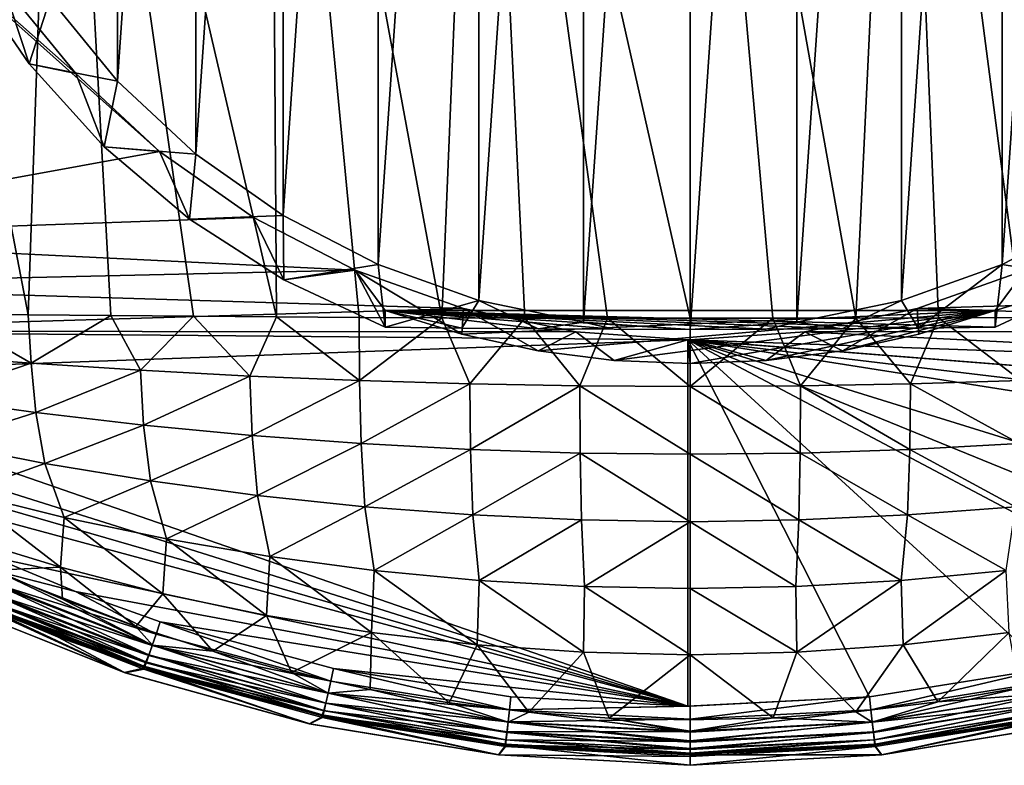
# Model space of a CAD drawing. Header units: metres. Extents: x -109 to 109, y -144 to 54.
# Tile 2 of 150: x -11 to 5, y -144 to -132. Entities that reach past the tile are written whole.
import ezdxf

# ---------------------------------------------------------------- set-up
doc = ezdxf.new("R2010")
doc.units = ezdxf.units.M
doc.layers.add('solid_20062313_XXX', color=7, linetype='CONTINUOUS')

msp = doc.modelspace()

# ---------------------------------------------------------------- linework, layer by layer
at = {"layer": 'solid_20062313_XXX'}
for points in [[(-1.770222, -136.527344, -26.324696), (-1.770222, -110.832275, -28.121469), (0, -110.711479, -28.129917)], [(0, -136.648148, -26.316248), (-1.770222, -136.527344, -26.324696), (0, -110.711479, -28.129917)], [(1.770222, -110.832275, -28.121469), (0, -136.648148, -26.316248), (0, -110.711479, -28.129917)], [(-3.507334, -136.167236, -26.349876), (-3.507334, -111.192383, -28.096289), (-1.770222, -110.832275, -28.121469)], [(-1.770222, -136.527344, -26.324696), (-3.507334, -136.167236, -26.349876), (-1.770222, -110.832275, -28.121469)], [(1.770222, -110.832275, -28.121469), (1.770222, -136.527344, -26.324696), (0, -136.648148, -26.316248)], [(1.770222, -110.832275, -28.121469), (3.507334, -111.192383, -28.096289), (1.770222, -136.527344, -26.324696)], [(-5.179079, -135.57457, -26.391321), (-5.179079, -111.785049, -28.054846), (-3.507334, -111.192383, -28.096289)], [(-3.507334, -136.167236, -26.349876), (-5.179079, -135.57457, -26.391321), (-3.507334, -111.192383, -28.096289)], [(3.507334, -111.192383, -28.096289), (3.507334, -136.167236, -26.349876), (1.770222, -136.527344, -26.324696)], [(3.507334, -111.192383, -28.096289), (5.179079, -111.785049, -28.054846), (3.507334, -136.167236, -26.349876)], [(-6.75474, -134.760101, -26.448273), (-6.75474, -112.59951, -27.997892), (-5.179079, -111.785049, -28.054846)], [(-5.179079, -135.57457, -26.391321), (-6.75474, -134.760101, -26.448273), (-5.179079, -111.785049, -28.054846)], [(5.179079, -111.785049, -28.054846), (5.179079, -135.57457, -26.391321), (3.507334, -136.167236, -26.349876)], [(5.179079, -111.785049, -28.054846), (6.75474, -112.59951, -27.997892), (5.179079, -135.57457, -26.391321)], [(-8.204085, -133.739517, -26.51964), (-8.204085, -113.620102, -27.926527), (-6.75474, -112.59951, -27.997892)], [(-6.75474, -134.760101, -26.448273), (-8.204085, -133.739517, -26.51964), (-6.75474, -112.59951, -27.997892)], [(6.75474, -112.59951, -27.997892), (6.75474, -134.760101, -26.448273), (5.179079, -135.57457, -26.391321)], [(-9.500832, -132.531418, -26.604118), (-9.500832, -114.828201, -27.842047), (-8.204085, -113.620102, -27.926527)], [(-8.204085, -133.739517, -26.51964), (-9.500832, -132.531418, -26.604118), (-8.204085, -113.620102, -27.926527)], [(-9.500832, -132.531418, -26.604118), (-10.620655, -131.158325, -26.700134), (-9.500832, -114.828201, -27.842047)], [(-13.936473, -121.020012, 5.188807), (-12.357336, -136.390594, 2.264312), (-10.984456, -136.406006, 2.342002)], [(-10.454563, -121.020531, 5.384516), (-13.936473, -121.020012, 5.188807), (-10.984456, -136.406006, 2.342002)], [(-10.454563, -121.020531, 5.384516), (-10.984456, -136.406006, 2.342002), (-9.611457, -136.419601, 2.410548)], [(-10.454563, -121.020531, 5.384516), (-8.238392, -136.431366, 2.469951), (-6.865261, -136.441299, 2.520214)], [(-6.970997, -121.020905, 5.524325), (-10.454563, -121.020531, 5.384516), (-6.865261, -136.441299, 2.520214)], [(-10.454563, -121.020531, 5.384516), (-9.611457, -136.419601, 2.410548), (-8.238392, -136.431366, 2.469951)], [(-6.970997, -121.020905, 5.524325), (-5.492061, -136.449417, 2.561338), (-4.118847, -136.455734, 2.593321)], [(-3.486051, -121.021133, 5.60822), (-6.970997, -121.020905, 5.524325), (-4.118847, -136.455734, 2.593321)], [(-6.970997, -121.020905, 5.524325), (-6.865261, -136.441299, 2.520214), (-5.492061, -136.449417, 2.561338)], [(-3.486051, -121.021133, 5.60822), (-4.118847, -136.455734, 2.593321), (-2.745721, -136.460266, 2.616161)], [(-3.486051, -121.021133, 5.60822), (0, -136.463913, 2.634431), (0, -121.02121, 5.636188)], [(-3.486051, -121.021133, 5.60822), (-1.37275, -136.462997, 2.629863), (0, -136.463913, 2.634431)], [(-3.486051, -121.021133, 5.60822), (-2.745721, -136.460266, 2.616161), (-1.37275, -136.462997, 2.629863)], [(3.486051, -121.021133, 5.60822), (0, -121.02121, 5.636188), (2.745721, -136.460266, 2.616161)], [(0, -121.02121, 5.636188), (1.37275, -136.462997, 2.629863), (2.745721, -136.460266, 2.616161)], [(0, -121.02121, 5.636188), (0, -136.463913, 2.634431), (1.37275, -136.462997, 2.629863)], [(3.486051, -121.021133, 5.60822), (2.745721, -136.460266, 2.616161), (4.118847, -136.455734, 2.593321)], [(6.970997, -121.020905, 5.524325), (3.486051, -121.021133, 5.60822), (5.492061, -136.449417, 2.561338)], [(3.486051, -121.021133, 5.60822), (4.118847, -136.455734, 2.593321), (5.492061, -136.449417, 2.561338)], [(-17.110243, -126.278709, -15.840626), (-10.195205, -132.402039, -15.459406), (-8.803606, -133.698837, -15.373075)], [(-16.639614, -135.121994, -15.233786), (-17.110243, -126.278709, -15.840626), (-8.803606, -133.698837, -15.373075)], [(-17.110243, -126.278709, -15.840626), (-11.396666, -130.928467, -15.556999), (-10.195205, -132.402039, -15.459406)], [(-10.965017, -132.2444, -26.074366), (-11.396666, -130.928467, -15.556999), (-12.013762, -130.714554, -26.181343)], [(-10.965017, -132.2444, -26.074366), (-12.013762, -130.714554, -26.181343), (-10.620655, -131.158325, -26.700134)], [(-10.965017, -132.2444, -26.074366), (-10.195205, -132.402039, -15.459406), (-11.396666, -130.928467, -15.556999)], [(-10.965017, -132.2444, -26.074366), (-10.620655, -131.158325, -26.700134), (-9.500832, -132.531418, -26.604118)], [(-9.721585, -133.621841, -25.978046), (-10.195205, -132.402039, -15.459406), (-10.965017, -132.2444, -26.074366)], [(-9.721585, -133.621841, -25.978046), (-10.965017, -132.2444, -26.074366), (-9.500832, -132.531418, -26.604118)], [(-9.721585, -133.621841, -25.978046), (-8.803606, -133.698837, -15.373075), (-10.195205, -132.402039, -15.459406)], [(-9.721585, -133.621841, -25.978046), (-9.500832, -132.531418, -26.604118), (-8.204085, -133.739517, -26.51964)], [(-8.305838, -134.822083, -25.894117), (-8.803606, -133.698837, -15.373075), (-9.721585, -133.621841, -25.978046)], [(-8.305838, -134.822083, -25.894117), (-9.721585, -133.621841, -25.978046), (-8.204085, -133.739517, -26.51964)], [(-16.639614, -135.121994, -15.233786), (-8.803606, -133.698837, -15.373075), (-7.247911, -134.794479, -15.299809)], [(-8.305838, -134.822083, -25.894117), (-7.247911, -134.794479, -15.299809), (-8.803606, -133.698837, -15.373075)], [(-8.305838, -134.822083, -25.894117), (-8.204085, -133.739517, -26.51964), (-6.75474, -134.760101, -26.448273)], [(-6.742636, -135.824066, -25.824051), (-8.305838, -134.822083, -25.894117), (-6.75474, -134.760101, -26.448273)], [(-6.742636, -135.824066, -25.824051), (-6.75474, -134.760101, -26.448273), (-5.179079, -135.57457, -26.391321)], [(6.742636, -135.824066, -25.824051), (5.179079, -135.57457, -26.391321), (6.75474, -134.760101, -26.448273)], [(-16.639614, -135.121994, -15.233786), (-7.247911, -134.794479, -15.299809), (-5.557405, -135.668427, -15.241156)], [(-6.742636, -135.824066, -25.824051), (-7.247911, -134.794479, -15.299809), (-8.305838, -134.822083, -25.894117)], [(-6.742636, -135.824066, -25.824051), (-5.557405, -135.668427, -15.241156), (-7.247911, -134.794479, -15.299809)], [(-16.531071, -135.914078, -15.177443), (-16.639614, -135.121994, -15.233786), (-5.557405, -135.668427, -15.241156)], [(-5.059891, -136.609879, -25.769102), (-6.742636, -135.824066, -25.824051), (-5.179079, -135.57457, -26.391321)], [(-5.059891, -136.609879, -25.769102), (-5.179079, -135.57457, -26.391321), (-3.507334, -136.167236, -26.349876)], [(3.784656, -136.626404, -26.005409), (3.507334, -136.167236, -26.349876), (5.179079, -135.57457, -26.391321)], [(3.784656, -136.626404, -26.005409), (5.179079, -135.57457, -26.391321), (5.059891, -136.609879, -25.769102)], [(6.742636, -135.824066, -25.824051), (5.059891, -136.609879, -25.769102), (5.179079, -135.57457, -26.391321)], [(-16.531071, -135.914078, -15.177443), (-5.557405, -135.668427, -15.241156), (-3.763607, -136.304474, -15.198349)], [(-5.059891, -136.609879, -25.769102), (-5.557405, -135.668427, -15.241156), (-6.742636, -135.824066, -25.824051)], [(-3.791566, -136.728439, -21.373741), (-3.763607, -136.304474, -15.198349), (-5.557405, -135.668427, -15.241156)], [(-5.059891, -136.334244, -21.827209), (-5.557405, -135.668427, -15.241156), (-5.059891, -136.609879, -25.769102)], [(-5.059891, -136.334244, -21.827209), (-3.791566, -136.728439, -21.373741), (-5.557405, -135.668427, -15.241156)], [(3.763546, -136.304489, -15.198348), (5.557341, -135.668442, -15.241154), (16.531071, -135.914078, -15.177443)], [(5.059891, -136.334244, -21.827209), (5.557341, -135.668442, -15.241154), (3.763546, -136.304489, -15.198348)], [(5.059891, -136.334244, -21.827209), (6.742636, -135.824066, -25.824051), (5.557341, -135.668442, -15.241154)], [(-16.293068, -136.679443, -15.123446), (-16.531071, -135.914078, -15.177443), (-3.763607, -136.304474, -15.198349)], [(3.763546, -136.304489, -15.198348), (16.531071, -135.914078, -15.177443), (16.29307, -136.679443, -15.123446)], [(5.059891, -136.334244, -21.827209), (5.059891, -136.609879, -25.769102), (6.742636, -135.824066, -25.824051)], [(-3.787692, -136.626373, -26.004919), (-5.059891, -136.609879, -25.769102), (-3.507334, -136.167236, -26.349876)], [(-2.523773, -136.638367, -26.17646), (-3.787692, -136.626373, -26.004919), (-3.507334, -136.167236, -26.349876)], [(-2.523773, -136.638367, -26.17646), (-3.507334, -136.167236, -26.349876), (-1.770222, -136.527344, -26.324696)], [(2.520276, -136.638397, -26.176844), (1.770222, -136.527344, -26.324696), (3.507334, -136.167236, -26.349876)], [(3.784656, -136.626404, -26.005409), (2.520276, -136.638397, -26.176844), (3.507334, -136.167236, -26.349876)], [(-16.293068, -136.679443, -15.123446), (-3.763607, -136.304474, -15.198349), (-1.899642, -136.690933, -15.172291)], [(-10.933064, -137.210571, 2.177194), (-12.357336, -136.390594, 2.264312), (-12.735356, -137.074875, 2.098206)], [(-10.933064, -137.210571, 2.177194), (-10.984456, -136.406006, 2.342002), (-12.357336, -136.390594, 2.264312)], [(-10.933064, -137.210571, 2.177194), (-9.611457, -136.419601, 2.410548), (-10.984456, -136.406006, 2.342002)], [(-5.059891, -136.334244, -21.827209), (0, -136.648148, -26.316248), (1.260608, -136.645691, -26.281126)], [(-5.059891, -136.334244, -21.827209), (-1.262807, -136.645676, -26.281002), (0, -136.648148, -26.316248)], [(-5.059891, -136.334244, -21.827209), (3.784656, -136.626404, -26.005409), (5.059891, -136.609879, -25.769102)], [(-5.059891, -136.334244, -21.827209), (5.059891, -136.609879, -25.769102), (5.059891, -136.334244, -21.827209)], [(-5.059891, -136.334244, -21.827209), (1.260608, -136.645691, -26.281126), (2.520276, -136.638397, -26.176844)], [(-5.059891, -136.334244, -21.827209), (2.520276, -136.638397, -26.176844), (3.784656, -136.626404, -26.005409)], [(-5.059891, -136.334244, -21.827209), (5.059891, -136.334244, -21.827209), (-3.791566, -136.728439, -21.373741)], [(-5.059891, -136.334244, -21.827209), (-5.059891, -136.609879, -25.769102), (-3.787692, -136.626373, -26.004919)], [(-5.059891, -136.334244, -21.827209), (-3.787692, -136.626373, -26.004919), (-2.523773, -136.638367, -26.17646)], [(-5.059891, -136.334244, -21.827209), (-2.523773, -136.638367, -26.17646), (-1.262807, -136.645676, -26.281002)], [(-3.791566, -136.728439, -21.373741), (-2.524986, -137.001877, -21.059185), (-3.763607, -136.304474, -15.198349)], [(-3.791566, -136.728439, -21.373741), (5.059891, -136.334244, -21.827209), (-2.524986, -137.001877, -21.059185)], [(-2.524986, -137.001877, -21.059185), (-1.899642, -136.690933, -15.172291), (-3.763607, -136.304474, -15.198349)], [(-2.524986, -137.001877, -21.059185), (5.059891, -136.334244, -21.827209), (-1.261456, -137.162643, -20.874235)], [(-1.261456, -137.162643, -20.874235), (5.059891, -136.334244, -21.827209), (0.000006, -137.215652, -20.813255)], [(0.000006, -137.215652, -20.813255), (5.059891, -136.334244, -21.827209), (1.261464, -137.162643, -20.874235)], [(1.261464, -137.162643, -20.874235), (5.059891, -136.334244, -21.827209), (2.524991, -137.001877, -21.059187)], [(1.899603, -136.690948, -15.17229), (3.763546, -136.304489, -15.198348), (16.29307, -136.679443, -15.123446)], [(2.524991, -137.001877, -21.059187), (3.763546, -136.304489, -15.198348), (1.899603, -136.690948, -15.17229)], [(2.524991, -137.001877, -21.059187), (3.791569, -136.728439, -21.373741), (3.763546, -136.304489, -15.198348)], [(2.524991, -137.001877, -21.059187), (5.059891, -136.334244, -21.827209), (3.791569, -136.728439, -21.373741)], [(3.791569, -136.728439, -21.373741), (5.059891, -136.334244, -21.827209), (3.763546, -136.304489, -15.198348)], [(-9.122946, -137.326645, 2.244314), (-9.611457, -136.419601, 2.410548), (-10.933064, -137.210571, 2.177194)], [(-9.122946, -137.326645, 2.244314), (-8.238392, -136.431366, 2.469951), (-9.611457, -136.419601, 2.410548)], [(-7.306203, -137.422302, 2.299409), (-8.238392, -136.431366, 2.469951), (-9.122946, -137.326645, 2.244314)], [(-7.306203, -137.422302, 2.299409), (-6.865261, -136.441299, 2.520214), (-8.238392, -136.431366, 2.469951)], [(-5.484162, -137.497223, 2.342372), (-6.865261, -136.441299, 2.520214), (-7.306203, -137.422302, 2.299409)], [(-5.484162, -137.497223, 2.342372), (-5.492061, -136.449417, 2.561338), (-6.865261, -136.441299, 2.520214)], [(-5.484162, -137.497223, 2.342372), (-4.118847, -136.455734, 2.593321), (-5.492061, -136.449417, 2.561338)], [(-3.658193, -137.551208, 2.373117), (-4.118847, -136.455734, 2.593321), (-5.484162, -137.497223, 2.342372)], [(-3.658193, -137.551208, 2.373117), (-2.745721, -136.460266, 2.616161), (-4.118847, -136.455734, 2.593321)], [(-1.829677, -137.584061, 2.391562), (-2.745721, -136.460266, 2.616161), (-3.658193, -137.551208, 2.373117)], [(-1.829677, -137.584061, 2.391562), (-1.37275, -136.462997, 2.629863), (-2.745721, -136.460266, 2.616161)], [(-1.262807, -136.645676, -26.281002), (-2.523773, -136.638367, -26.17646), (-1.770222, -136.527344, -26.324696)], [(-1.829677, -137.584061, 2.391562), (0.000004, -137.594406, 2.397882), (-1.37275, -136.462997, 2.629863)], [(-1.262807, -136.645676, -26.281002), (-1.770222, -136.527344, -26.324696), (0, -136.648148, -26.316248)], [(-1.37275, -136.462997, 2.629863), (0.000004, -137.594406, 2.397882), (0, -136.463913, 2.634431)], [(0.000004, -137.594406, 2.397882), (1.37275, -136.462997, 2.629863), (0, -136.463913, 2.634431)], [(1.260608, -136.645691, -26.281126), (0, -136.648148, -26.316248), (1.770222, -136.527344, -26.324696)], [(0.000004, -137.594406, 2.397882), (1.829674, -137.584061, 2.391562), (1.37275, -136.462997, 2.629863)], [(2.520276, -136.638397, -26.176844), (1.260608, -136.645691, -26.281126), (1.770222, -136.527344, -26.324696)], [(1.829674, -137.584061, 2.391562), (2.745721, -136.460266, 2.616161), (1.37275, -136.462997, 2.629863)], [(1.829674, -137.584061, 2.391562), (3.658188, -137.551208, 2.373117), (2.745721, -136.460266, 2.616161)], [(3.658188, -137.551208, 2.373117), (4.118847, -136.455734, 2.593321), (2.745721, -136.460266, 2.616161)], [(3.658188, -137.551208, 2.373117), (5.484155, -137.497223, 2.342372), (4.118847, -136.455734, 2.593321)], [(5.484155, -137.497223, 2.342372), (5.492061, -136.449417, 2.561338), (4.118847, -136.455734, 2.593321)], [(-16.293068, -136.679443, -15.123446), (-1.899642, -136.690933, -15.172291), (-0.037855, -136.820541, -15.163544)], [(-15.931991, -137.395615, -15.073406), (-16.293068, -136.679443, -15.123446), (-0.037855, -136.820541, -15.163544)], [(-2.524986, -137.001877, -21.059185), (-1.261456, -137.162643, -20.874235), (-1.899642, -136.690933, -15.172291)], [(-1.261456, -137.162643, -20.874235), (-0.037855, -136.820541, -15.163544), (-1.899642, -136.690933, -15.172291)], [(0, -136.820587, -15.16354), (1.899603, -136.690948, -15.17229), (15.931991, -137.395615, -15.073406)], [(1.261464, -137.162643, -20.874235), (1.899603, -136.690948, -15.17229), (0, -136.820587, -15.16354)], [(1.261464, -137.162643, -20.874235), (2.524991, -137.001877, -21.059187), (1.899603, -136.690948, -15.17229)], [(1.899603, -136.690948, -15.17229), (16.29307, -136.679443, -15.123446), (15.931991, -137.395615, -15.073406)], [(-15.931991, -137.395615, -15.073406), (-0.037855, -136.820541, -15.163544), (-0.037799, -142.900711, -14.709176)], [(-1.261456, -137.162643, -20.874235), (0.000006, -137.215652, -20.813255), (-0.037855, -136.820541, -15.163544)], [(-0.037855, -136.820541, -15.163544), (14.881118, -138.606003, -14.990516), (14.220518, -139.066513, -14.960046)], [(11.574218, -140.424454, -14.871616), (-0.037855, -136.820541, -15.163544), (14.220518, -139.066513, -14.960046)], [(-0.037855, -136.820541, -15.163544), (15.457241, -138.043579, -15.028685), (14.881118, -138.606003, -14.990516)], [(-0.037855, -136.820541, -15.163544), (0, -136.820587, -15.16354), (15.457241, -138.043579, -15.028685)], [(0.000006, -137.215652, -20.813255), (0, -136.820587, -15.16354), (-0.037855, -136.820541, -15.163544)], [(2.974207, -142.743942, -14.719504), (-0.037799, -142.900711, -14.709176), (-0.037855, -136.820541, -15.163544)], [(5.915237, -142.27536, -14.750343), (2.974207, -142.743942, -14.719504), (-0.037855, -136.820541, -15.163544)], [(8.792953, -141.499405, -14.801289), (5.915237, -142.27536, -14.750343), (-0.037855, -136.820541, -15.163544)], [(10.198056, -140.998474, -14.834098), (8.792953, -141.499405, -14.801289), (-0.037855, -136.820541, -15.163544)], [(11.574218, -140.424454, -14.871616), (10.198056, -140.998474, -14.834098), (-0.037855, -136.820541, -15.163544)], [(0, -136.820587, -15.16354), (15.931991, -137.395615, -15.073406), (15.457241, -138.043579, -15.028685)], [(0.000006, -137.215652, -20.813255), (1.261464, -137.162643, -20.874235), (0, -136.820587, -15.16354)], [(-10.933064, -137.210571, 2.177194), (-12.735356, -137.074875, 2.098206), (-12.629644, -137.784271, 1.942001)], [(-10.933064, -137.210571, 2.177194), (-12.629644, -137.784271, 1.942001), (-10.856272, -138.028275, 1.990944)], [(-9.122946, -137.326645, 2.244314), (-10.933064, -137.210571, 2.177194), (-10.856272, -138.028275, 1.990944)], [(-9.122946, -137.326645, 2.244314), (-10.856272, -138.028275, 1.990944), (-9.068772, -138.237045, 2.032692)], [(-7.306203, -137.422302, 2.299409), (-9.122946, -137.326645, 2.244314), (-9.068772, -138.237045, 2.032692)], [(-15.45724, -138.043579, -15.028685), (-15.931991, -137.395615, -15.073406), (-0.037799, -142.900711, -14.709176)], [(-7.306203, -137.422302, 2.299409), (-9.068772, -138.237045, 2.032692), (-7.269278, -138.409164, 2.067059)], [(-5.484162, -137.497223, 2.342372), (-7.306203, -137.422302, 2.299409), (-7.269278, -138.409164, 2.067059)], [(-5.484162, -137.497223, 2.342372), (-7.269278, -138.409164, 2.067059), (-5.460179, -138.544037, 2.093917)], [(-3.658193, -137.551208, 2.373117), (-5.484162, -137.497223, 2.342372), (-5.460179, -138.544037, 2.093917)], [(-3.658193, -137.551208, 2.373117), (-5.460179, -138.544037, 2.093917), (-3.643941, -138.641266, 2.113155)], [(-1.829677, -137.584061, 2.391562), (-3.658193, -137.551208, 2.373117), (-3.643941, -138.641266, 2.113155)], [(3.643946, -138.641266, 2.113155), (3.658188, -137.551208, 2.373117), (1.829674, -137.584061, 2.391562)], [(3.643946, -138.641266, 2.113155), (5.460187, -138.544037, 2.093917), (3.658188, -137.551208, 2.373117)], [(5.460187, -138.544037, 2.093917), (5.484155, -137.497223, 2.342372), (3.658188, -137.551208, 2.373117)], [(-1.829677, -137.584061, 2.391562), (-3.643941, -138.641266, 2.113155), (-1.823047, -138.700424, 2.124662)], [(-1.829677, -137.584061, 2.391562), (0, -138.719879, 2.128643), (0.000004, -137.594406, 2.397882)], [(-1.829677, -137.584061, 2.391562), (-1.823047, -138.700424, 2.124662), (0, -138.719879, 2.128643)], [(0, -138.719879, 2.128643), (1.82305, -138.700424, 2.124662), (0.000004, -137.594406, 2.397882)], [(1.82305, -138.700424, 2.124662), (1.829674, -137.584061, 2.391562), (0.000004, -137.594406, 2.397882)], [(1.82305, -138.700424, 2.124662), (3.643946, -138.641266, 2.113155), (1.829674, -137.584061, 2.391562)], [(-10.856272, -138.028275, 1.990944), (-12.629644, -137.784271, 1.942001), (-12.441633, -138.529068, 1.765971)], [(-14.881118, -138.606003, -14.990516), (-15.45724, -138.043579, -15.028685), (-0.037799, -142.900711, -14.709176)], [(-10.856272, -138.028275, 1.990944), (-12.441633, -138.529068, 1.765971), (-10.706836, -138.870377, 1.781909)], [(-9.068772, -138.237045, 2.032692), (-10.856272, -138.028275, 1.990944), (-10.706836, -138.870377, 1.781909)], [(-9.068772, -138.237045, 2.032692), (-10.706836, -138.870377, 1.781909), (-8.952582, -139.162247, 1.795618)], [(-7.269278, -138.409164, 2.067059), (-9.068772, -138.237045, 2.032692), (-8.952582, -139.162247, 1.795618)], [(-10.706836, -138.870377, 1.781909), (-12.441633, -138.529068, 1.765971), (-12.057289, -139.35437, 1.562297)], [(-7.269278, -138.409164, 2.067059), (-8.952582, -139.162247, 1.795618), (-7.181785, -139.402832, 1.806978)], [(-5.460179, -138.544037, 2.093917), (-7.269278, -138.409164, 2.067059), (-7.181785, -139.402832, 1.806978)], [(-14.220518, -139.066513, -14.960046), (-14.881118, -138.606003, -14.990516), (-0.037799, -142.900711, -14.709176)], [(-5.460179, -138.544037, 2.093917), (-7.181785, -139.402832, 1.806978), (-5.397738, -139.591339, 1.815894)], [(-3.643941, -138.641266, 2.113155), (-5.460179, -138.544037, 2.093917), (-5.397738, -139.591339, 1.815894)], [(-3.643941, -138.641266, 2.113155), (-5.397738, -139.591339, 1.815894), (-3.603816, -139.727173, 1.822273)], [(-1.823047, -138.700424, 2.124662), (-3.643941, -138.641266, 2.113155), (-3.603816, -139.727173, 1.822273)], [(3.603834, -139.727173, 1.822273), (3.643946, -138.641266, 2.113155), (1.82305, -138.700424, 2.124662)], [(3.603834, -139.727173, 1.822273), (5.397765, -139.591324, 1.815894), (3.643946, -138.641266, 2.113155)], [(5.397765, -139.591324, 1.815894), (5.460187, -138.544037, 2.093917), (3.643946, -138.641266, 2.113155)], [(-1.823047, -138.700424, 2.124662), (-3.603816, -139.727173, 1.822273), (-1.803426, -139.809769, 1.826017)], [(-1.823047, -138.700424, 2.124662), (0.000003, -139.838593, 1.827023), (0, -138.719879, 2.128643)], [(-1.823047, -138.700424, 2.124662), (-1.803426, -139.809769, 1.826017), (0.000003, -139.838593, 1.827023)], [(1.803435, -139.809769, 1.826017), (1.82305, -138.700424, 2.124662), (0, -138.719879, 2.128643)], [(0.000003, -139.838593, 1.827023), (1.803435, -139.809769, 1.826017), (0, -138.719879, 2.128643)], [(1.803435, -139.809769, 1.826017), (3.603834, -139.727173, 1.822273), (1.82305, -138.700424, 2.124662)], [(-10.706836, -138.870377, 1.781909), (-12.057289, -139.35437, 1.562297), (-10.38494, -139.770187, 1.544315)], [(-8.952582, -139.162247, 1.795618), (-10.706836, -138.870377, 1.781909), (-10.38494, -139.770187, 1.544315)], [(-11.574708, -140.42424, -14.871632), (-14.220518, -139.066513, -14.960046), (-0.037799, -142.900711, -14.709176)], [(-8.952582, -139.162247, 1.795618), (-10.38494, -139.770187, 1.544315), (-8.689685, -140.125351, 1.5291)], [(-7.181785, -139.402832, 1.806978), (-8.952582, -139.162247, 1.795618), (-8.689685, -140.125351, 1.5291)], [(-12.057289, -139.35437, 1.562297), (-12.118216, -140.081802, 1.338247), (-10.449061, -140.594971, 1.283509)], [(-10.38494, -139.770187, 1.544315), (-12.057289, -139.35437, 1.562297), (-10.449061, -140.594971, 1.283509)], [(-7.181785, -139.402832, 1.806978), (-8.689685, -140.125351, 1.5291), (-6.974968, -140.417908, 1.516668)], [(-5.397738, -139.591339, 1.815894), (-7.181785, -139.402832, 1.806978), (-6.974968, -140.417908, 1.516668)], [(-5.397738, -139.591339, 1.815894), (-6.974968, -140.417908, 1.516668), (-5.24468, -140.647034, 1.506985)], [(-3.603816, -139.727173, 1.822273), (-5.397738, -139.591339, 1.815894), (-5.24468, -140.647034, 1.506985)], [(5.244703, -140.647034, 1.506985), (5.397765, -139.591324, 1.815894), (3.603834, -139.727173, 1.822273)], [(-10.38494, -139.770187, 1.544315), (-10.449061, -140.594971, 1.283509), (-8.751644, -141.033203, 1.236889)], [(-8.689685, -140.125351, 1.5291), (-10.38494, -139.770187, 1.544315), (-8.751644, -141.033203, 1.236889)], [(-3.603816, -139.727173, 1.822273), (-5.24468, -140.647034, 1.506985), (-3.50276, -140.812042, 1.500012)], [(-1.803426, -139.809769, 1.826017), (-3.603816, -139.727173, 1.822273), (-3.50276, -140.812042, 1.500012)], [(-1.803426, -139.809769, 1.826017), (-3.50276, -140.812042, 1.500012), (-1.753186, -140.912247, 1.4957)], [(-1.803426, -139.809769, 1.826017), (-1.753186, -140.912247, 1.4957), (0.000003, -139.838593, 1.827023)], [(-1.753186, -140.912247, 1.4957), (0, -140.947632, 1.493794), (0.000003, -139.838593, 1.827023)], [(0, -140.947632, 1.493794), (1.753194, -140.912247, 1.4957), (0.000003, -139.838593, 1.827023)], [(1.753194, -140.912247, 1.4957), (1.803435, -139.809769, 1.826017), (0.000003, -139.838593, 1.827023)], [(1.753194, -140.912247, 1.4957), (3.502775, -140.812042, 1.500012), (1.803435, -139.809769, 1.826017)], [(3.502775, -140.812042, 1.500012), (3.603834, -139.727173, 1.822273), (1.803435, -139.809769, 1.826017)], [(3.502775, -140.812042, 1.500012), (5.244703, -140.647034, 1.506985), (3.603834, -139.727173, 1.822273)], [(-10.449061, -140.594971, 1.283509), (-12.118216, -140.081802, 1.338247), (-11.541686, -140.643417, 1.196643)], [(-8.689685, -140.125351, 1.5291), (-8.751644, -141.033203, 1.236889), (-7.030159, -141.394119, 1.198591)], [(-6.974968, -140.417908, 1.516668), (-8.689685, -140.125351, 1.5291), (-7.030159, -141.394119, 1.198591)], [(-11.660883, -140.622528, -14.829339), (-11.574708, -140.42424, -14.871632), (-10.198671, -140.99823, -14.834114)], [(-10.198671, -140.99823, -14.834114), (-11.574708, -140.42424, -14.871632), (-0.037799, -142.900711, -14.709176)], [(-6.974968, -140.417908, 1.516668), (-7.030159, -141.394119, 1.198591), (-5.289381, -141.676666, 1.168674)], [(-5.24468, -140.647034, 1.506985), (-6.974968, -140.417908, 1.516668), (-5.289381, -141.676666, 1.168674)], [(-11.745121, -140.804337, -14.735339), (-11.660883, -140.622528, -14.829339), (-8.861576, -141.704285, -14.758512)], [(-8.918691, -141.887344, 0.902512), (-11.541686, -140.643417, 1.196643), (-11.726777, -140.783661, 1.107759)], [(-8.861576, -141.704285, -14.758512), (-11.660883, -140.622528, -14.829339), (-10.198671, -140.99823, -14.834114)], [(-10.449061, -140.594971, 1.283509), (-11.541686, -140.643417, 1.196643), (-10.413578, -141.124542, 1.109301)], [(-8.918691, -141.887344, 0.902512), (-10.413578, -141.124542, 1.109301), (-11.541686, -140.643417, 1.196643)], [(-10.449061, -140.594971, 1.283509), (-10.413578, -141.124542, 1.109301), (-9.196516, -141.579102, 1.025735)], [(-8.751644, -141.033203, 1.236889), (-10.449061, -140.594971, 1.283509), (-9.196516, -141.579102, 1.025735)], [(-5.24468, -140.647034, 1.506985), (-5.289381, -141.676666, 1.168674), (-3.534152, -141.879959, 1.147174)], [(-3.50276, -140.812042, 1.500012), (-5.24468, -140.647034, 1.506985), (-3.534152, -141.879959, 1.147174)], [(3.536191, -141.879776, 1.147194), (5.244703, -140.647034, 1.506985), (3.502775, -140.812042, 1.500012)], [(3.536191, -141.879776, 1.147194), (5.292419, -141.676239, 1.168718), (5.244703, -140.647034, 1.506985)], [(-11.818617, -140.959183, -14.595297), (-11.745121, -140.804337, -14.735339), (-8.925603, -141.893875, -14.663952)], [(-11.726777, -140.783661, 1.107759), (-11.808117, -140.938339, 0.962582), (-8.980295, -142.047241, 0.753322)], [(-8.925603, -141.893875, -14.663952), (-11.745121, -140.804337, -14.735339), (-8.861576, -141.704285, -14.758512)], [(-8.918691, -141.887344, 0.902512), (-11.726777, -140.783661, 1.107759), (-8.980295, -142.047241, 0.753322)], [(-3.50276, -140.812042, 1.500012), (-3.534152, -141.879959, 1.147174), (-1.769366, -142.003174, 1.134115)], [(-1.753186, -140.912247, 1.4957), (-3.50276, -140.812042, 1.500012), (-1.769366, -142.003174, 1.134115)], [(1.77039, -142.003128, 1.13412), (3.502775, -140.812042, 1.500012), (1.753194, -140.912247, 1.4957)], [(1.77039, -142.003128, 1.13412), (3.536191, -141.879776, 1.147194), (3.502775, -140.812042, 1.500012)], [(-11.876925, -141.077698, -14.417683), (-11.818617, -140.959183, -14.595297), (-8.981465, -142.055496, -14.523422)], [(-11.808117, -140.938339, 0.962582), (-11.874785, -141.053558, 0.778462), (-9.030575, -142.165726, 0.566098)], [(-8.981465, -142.055496, -14.523422), (-11.818617, -140.959183, -14.595297), (-8.925603, -141.893875, -14.663952)], [(-8.980295, -142.047241, 0.753322), (-11.808117, -140.938339, 0.962582), (-9.030575, -142.165726, 0.566098)], [(-1.753186, -140.912247, 1.4957), (-1.769366, -142.003174, 1.134115), (-0.000021, -142.04599, 1.129331)], [(-1.753186, -140.912247, 1.4957), (-0.000021, -142.04599, 1.129331), (0, -140.947632, 1.493794)], [(-0.000021, -142.04599, 1.129331), (1.77039, -142.003128, 1.13412), (0, -140.947632, 1.493794)], [(1.77039, -142.003128, 1.13412), (1.753194, -140.912247, 1.4957), (0, -140.947632, 1.493794)], [(-11.874785, -141.053558, 0.778462), (-11.922533, -141.121964, 0.567131), (-9.066325, -142.23526, 0.352772)], [(-11.922533, -141.121964, 0.567131), (-11.919909, -141.151703, 0.373072), (-10.496592, -141.746597, 0.269574)], [(-9.066325, -142.23526, 0.352772), (-11.922533, -141.121964, 0.567131), (-10.496592, -141.746597, 0.269574)], [(-9.025784, -142.179367, -14.345422), (-11.916519, -141.152679, -14.213238), (-11.876925, -141.077698, -14.417683)], [(-9.025784, -142.179367, -14.345422), (-11.876925, -141.077698, -14.417683), (-8.981465, -142.055496, -14.523422)], [(-9.030575, -142.165726, 0.566098), (-11.874785, -141.053558, 0.778462), (-9.066325, -142.23526, 0.352772)], [(-8.918691, -141.887344, 0.902512), (-9.196516, -141.579102, 1.025735), (-10.413578, -141.124542, 1.109301)], [(-8.793608, -141.499191, -14.801303), (-10.198671, -140.99823, -14.834114), (-0.037799, -142.900711, -14.709176)], [(-8.861576, -141.704285, -14.758512), (-10.198671, -140.99823, -14.834114), (-8.793608, -141.499191, -14.801303)], [(-8.751644, -141.033203, 1.236889), (-9.196516, -141.579102, 1.025735), (-7.921603, -141.987869, 0.949756)], [(-7.030159, -141.394119, 1.198591), (-8.751644, -141.033203, 1.236889), (-7.921603, -141.987869, 0.949756)], [(-11.919909, -141.151703, 0.373072), (-12.344584, -141.160355, -6.645925), (-9.387618, -142.339462, -6.645925)], [(-12.329844, -141.167175, -8.185132), (-9.387618, -142.339462, -6.645925), (-12.344584, -141.160355, -6.645925)], [(-9.376077, -142.343353, -8.185125), (-9.387618, -142.339462, -6.645925), (-12.329844, -141.167175, -8.185132)], [(-9.376077, -142.343353, -8.185125), (-12.329844, -141.167175, -8.185132), (-11.932648, -141.180618, -13.997563)], [(-11.916519, -141.152679, -14.213238), (-9.055878, -142.257965, -14.140717), (-11.932648, -141.180618, -13.997563)], [(-9.376077, -142.343353, -8.185125), (-11.932648, -141.180618, -13.997563), (-9.066453, -142.287582, -13.927373)], [(-9.055878, -142.257965, -14.140717), (-9.066453, -142.287582, -13.927373), (-11.932648, -141.180618, -13.997563)], [(-10.496592, -141.746597, 0.269574), (-11.919909, -141.151703, 0.373072), (-9.387618, -142.339462, -6.645925)], [(-9.025784, -142.179367, -14.345422), (-9.055878, -142.257965, -14.140717), (-11.916519, -141.152679, -14.213238)], [(-7.030159, -141.394119, 1.198591), (-7.921603, -141.987869, 0.949756), (-6.617786, -142.337646, 0.884279)], [(-5.289381, -141.676666, 1.168674), (-7.030159, -141.394119, 1.198591), (-6.617786, -142.337646, 0.884279)], [(-8.918691, -141.887344, 0.902512), (-7.921603, -141.987869, 0.949756), (-9.196516, -141.579102, 1.025735)], [(-5.963326, -142.485931, -14.707151), (-8.861576, -141.704285, -14.758512), (-8.793608, -141.499191, -14.801303)], [(-5.915874, -142.275223, -14.750352), (-8.793608, -141.499191, -14.801303), (-0.037799, -142.900711, -14.709176)], [(-5.963326, -142.485931, -14.707151), (-8.793608, -141.499191, -14.801303), (-5.915874, -142.275223, -14.750352)], [(-9.047036, -142.26413, 0.178034), (-10.496592, -141.746597, 0.269574), (-9.387618, -142.339462, -6.645925)], [(-9.066325, -142.23526, 0.352772), (-10.496592, -141.746597, 0.269574), (-9.047036, -142.26413, 0.178034)], [(-8.925603, -141.893875, -14.663952), (-8.861576, -141.704285, -14.758512), (-5.963326, -142.485931, -14.707151)], [(-5.289381, -141.676666, 1.168674), (-6.617786, -142.337646, 0.884279), (-5.309495, -142.621704, 0.830942)], [(-5.289381, -141.676666, 1.168674), (-5.309495, -142.621704, 0.830942), (-3.997431, -142.84201, 0.78948)], [(-3.534152, -141.879959, 1.147174), (-5.289381, -141.676666, 1.168674), (-3.997431, -142.84201, 0.78948)], [(4.10875, -142.82579, 0.792535), (5.292419, -141.676239, 1.168718), (3.536191, -141.879776, 1.147194)], [(4.10875, -142.82579, 0.792535), (5.460468, -142.592239, 0.836487), (5.292419, -141.676239, 1.168718)], [(-8.981465, -142.055496, -14.523422), (-8.925603, -141.893875, -14.663952), (-6.006419, -142.681152, -14.612185)], [(-8.918691, -141.887344, 0.902512), (-8.980295, -142.047241, 0.753322), (-6.046536, -142.848282, 0.600083)], [(-6.006419, -142.681152, -14.612185), (-8.925603, -141.893875, -14.663952), (-5.963326, -142.485931, -14.707151)], [(-6.005157, -142.68425, 0.751742), (-7.921603, -141.987869, 0.949756), (-8.918691, -141.887344, 0.902512)], [(-6.005157, -142.68425, 0.751742), (-8.918691, -141.887344, 0.902512), (-6.046536, -142.848282, 0.600083)], [(-3.534152, -141.879959, 1.147174), (-3.997431, -142.84201, 0.78948), (-2.676932, -142.999969, 0.759755)], [(-1.769366, -142.003174, 1.134115), (-3.534152, -141.879959, 1.147174), (-2.676932, -142.999969, 0.759755)], [(2.747332, -142.993134, 0.761042), (3.536191, -141.879776, 1.147194), (1.77039, -142.003128, 1.13412)], [(2.747332, -142.993134, 0.761042), (4.10875, -142.82579, 0.792535), (3.536191, -141.879776, 1.147194)], [(-8.980295, -142.047241, 0.753322), (-9.030575, -142.165726, 0.566098), (-6.080222, -142.969589, 0.41095)], [(-9.025784, -142.179367, -14.345422), (-8.981465, -142.055496, -14.523422), (-6.044015, -142.847672, -14.471299)], [(-6.044015, -142.847672, -14.471299), (-8.981465, -142.055496, -14.523422), (-6.006419, -142.681152, -14.612185)], [(-6.046536, -142.848282, 0.600083), (-8.980295, -142.047241, 0.753322), (-6.080222, -142.969589, 0.41095)], [(-6.005157, -142.68425, 0.751742), (-6.617786, -142.337646, 0.884279), (-7.921603, -141.987869, 0.949756)], [(-1.769366, -142.003174, 1.134115), (-2.676932, -142.999969, 0.759755), (-1.345003, -143.095505, 0.741842)], [(-1.769366, -142.003174, 1.134115), (-1.345003, -143.095505, 0.741842), (-0.000021, -142.04599, 1.129331)], [(-1.345003, -143.095505, 0.741842), (-0.000045, -143.127686, 0.735894), (-0.000021, -142.04599, 1.129331)], [(-0.000045, -143.127686, 0.735894), (1.377229, -143.093933, 0.742135), (-0.000021, -142.04599, 1.129331)], [(1.377229, -143.093933, 0.742135), (1.77039, -142.003128, 1.13412), (-0.000021, -142.04599, 1.129331)], [(1.377229, -143.093933, 0.742135), (2.747332, -142.993134, 0.761042), (1.77039, -142.003128, 1.13412)], [(-9.047036, -142.26413, 0.178034), (-9.387618, -142.339462, -6.645925), (-6.320268, -143.191772, -6.645925)], [(-6.312335, -143.193512, -8.185129), (-9.376077, -142.343353, -8.185125), (-9.066453, -142.287582, -13.927373)], [(-9.055878, -142.257965, -14.140717), (-6.094098, -143.056641, -14.088123), (-9.066453, -142.287582, -13.927373)], [(-6.312335, -143.193512, -8.185129), (-9.066453, -142.287582, -13.927373), (-6.100355, -143.08696, -13.876498)], [(-6.094098, -143.056641, -14.088123), (-6.100355, -143.08696, -13.876498), (-9.066453, -142.287582, -13.927373)], [(-9.030575, -142.165726, 0.566098), (-9.066325, -142.23526, 0.352772), (-6.104069, -143.040421, 0.196395)], [(-6.104069, -143.040421, 0.196395), (-9.066325, -142.23526, 0.352772), (-9.047036, -142.26413, 0.178034)], [(-6.073843, -142.975418, -14.293018), (-9.055878, -142.257965, -14.140717), (-9.025784, -142.179367, -14.345422)], [(-6.073843, -142.975418, -14.293018), (-6.094098, -143.056641, -14.088123), (-9.055878, -142.257965, -14.140717)], [(-6.082987, -143.064178, 0.03439), (-9.047036, -142.26413, 0.178034), (-6.320268, -143.191772, -6.645925)], [(-6.104069, -143.040421, 0.196395), (-9.047036, -142.26413, 0.178034), (-6.082987, -143.064178, 0.03439)], [(-6.080222, -142.969589, 0.41095), (-9.030575, -142.165726, 0.566098), (-6.104069, -143.040421, 0.196395)], [(-6.073843, -142.975418, -14.293018), (-9.025784, -142.179367, -14.345422), (-6.044015, -142.847672, -14.471299)], [(-2.998413, -142.958511, -14.676025), (-5.963326, -142.485931, -14.707151), (-5.915874, -142.275223, -14.750352)], [(-5.915874, -142.275223, -14.750352), (-0.037799, -142.900711, -14.709176), (-2.974994, -142.743866, -14.71951)], [(-2.998413, -142.958511, -14.676025), (-5.915874, -142.275223, -14.750352), (-2.974994, -142.743866, -14.71951)], [(2.998643, -142.958496, -14.676026), (2.974207, -142.743942, -14.719504), (5.915237, -142.27536, -14.750343)], [(5.963503, -142.485886, -14.707154), (2.998643, -142.958496, -14.676026), (5.915237, -142.27536, -14.750343)], [(-9.376077, -142.343353, -8.185125), (-6.320268, -143.191772, -6.645925), (-9.387618, -142.339462, -6.645925)], [(-6.312335, -143.193512, -8.185129), (-6.320268, -143.191772, -6.645925), (-9.376077, -142.343353, -8.185125)], [(-6.005157, -142.68425, 0.751742), (-5.309495, -142.621704, 0.830942), (-6.617786, -142.337646, 0.884279)], [(-6.006419, -142.681152, -14.612185), (-5.963326, -142.485931, -14.707151), (-2.998413, -142.958511, -14.676025)], [(3.020314, -143.157135, -14.580812), (2.998643, -142.958496, -14.676026), (5.963503, -142.485886, -14.707154)], [(6.006597, -142.681122, -14.612186), (3.020314, -143.157135, -14.580812), (5.963503, -142.485886, -14.707154)], [(6.00539, -142.684204, 0.751748), (5.460468, -142.592239, 0.836487), (4.10875, -142.82579, 0.792535)], [(-6.005157, -142.68425, 0.751742), (-6.046536, -142.848282, 0.600083), (-3.041448, -143.332748, 0.507062)], [(-6.044015, -142.847672, -14.471299), (-6.006419, -142.681152, -14.612185), (-3.020082, -143.15715, -14.580811)], [(-3.020082, -143.15715, -14.580811), (-6.006419, -142.681152, -14.612185), (-2.998413, -142.958511, -14.676025)], [(-3.020679, -143.166107, 0.660092), (-5.309495, -142.621704, 0.830942), (-6.005157, -142.68425, 0.751742)], [(-3.020679, -143.166107, 0.660092), (-6.005157, -142.68425, 0.751742), (-3.041448, -143.332748, 0.507062)], [(-3.020679, -143.166107, 0.660092), (-3.997431, -142.84201, 0.78948), (-5.309495, -142.621704, 0.830942)], [(-2.998413, -142.958511, -14.676025), (-2.974994, -142.743866, -14.71951), (-0.037799, -142.900711, -14.709176)], [(2.974207, -142.743942, -14.719504), (-0.000426, -142.900726, -14.709174), (-0.037799, -142.900711, -14.709176)], [(0.000122, -143.116623, -14.665599), (-0.000426, -142.900726, -14.709174), (2.974207, -142.743942, -14.719504)], [(2.998643, -142.958496, -14.676026), (0.000122, -143.116623, -14.665599), (2.974207, -142.743942, -14.719504)], [(3.039221, -143.326614, -14.439712), (3.020314, -143.157135, -14.580812), (6.006597, -142.681122, -14.612186)], [(6.00539, -142.684204, 0.751748), (4.10875, -142.82579, 0.792535), (3.020757, -143.166092, 0.660096)], [(6.00539, -142.684204, 0.751748), (3.020757, -143.166092, 0.660096), (6.046781, -142.848236, 0.600089)], [(6.044195, -142.847641, -14.471302), (3.039221, -143.326614, -14.439712), (6.006597, -142.681122, -14.612186)], [(-6.046536, -142.848282, 0.600083), (-6.080222, -142.969589, 0.41095), (-3.058326, -143.455887, 0.316867)], [(-6.073843, -142.975418, -14.293018), (-6.044015, -142.847672, -14.471299), (-3.038987, -143.32663, -14.439711)], [(-3.041448, -143.332748, 0.507062), (-6.046536, -142.848282, 0.600083), (-3.058326, -143.455887, 0.316867)], [(-3.038987, -143.32663, -14.439711), (-6.044015, -142.847672, -14.471299), (-3.020082, -143.15715, -14.580811)], [(-3.020679, -143.166107, 0.660092), (-2.676932, -142.999969, 0.759755), (-3.997431, -142.84201, 0.78948)], [(-2.998413, -142.958511, -14.676025), (-0.037799, -142.900711, -14.709176), (-0.000426, -142.900726, -14.709174)], [(0.000122, -143.116623, -14.665599), (-2.998413, -142.958511, -14.676025), (-0.000426, -142.900726, -14.709174)], [(3.020757, -143.166092, 0.660096), (4.10875, -142.82579, 0.792535), (2.747332, -142.993134, 0.761042)], [(3.020757, -143.166092, 0.660096), (3.041541, -143.332733, 0.507065), (6.046781, -142.848236, 0.600089)], [(3.05422, -143.45668, -14.26126), (3.039221, -143.326614, -14.439712), (6.044195, -142.847641, -14.471302)], [(6.046781, -142.848236, 0.600089), (3.041541, -143.332733, 0.507065), (3.05844, -143.455856, 0.31687)], [(6.074023, -142.975372, -14.293021), (3.05422, -143.45668, -14.26126), (6.044195, -142.847641, -14.471302)], [(6.046781, -142.848236, 0.600089), (3.05844, -143.455856, 0.31687), (6.080483, -142.969543, 0.410956)], [(-6.082987, -143.064178, 0.03439), (-6.320268, -143.191772, -6.645925), (-3.178798, -143.707169, -6.645925)], [(-3.174762, -143.707611, -8.185128), (-6.312335, -143.193512, -8.185129), (-6.100355, -143.08696, -13.876498)], [(-6.080222, -142.969589, 0.41095), (-6.104069, -143.040421, 0.196395), (-3.070235, -143.527649, 0.101628)], [(-3.070235, -143.527649, 0.101628), (-6.104069, -143.040421, 0.196395), (-6.082987, -143.064178, 0.03439)], [(-6.094098, -143.056641, -14.088123), (-3.064171, -143.539505, -14.056249), (-6.100355, -143.08696, -13.876498)], [(-3.174762, -143.707611, -8.185128), (-6.100355, -143.08696, -13.876498), (-3.067086, -143.570068, -13.845687)], [(-3.064171, -143.539505, -14.056249), (-3.067086, -143.570068, -13.845687), (-6.100355, -143.08696, -13.876498)], [(-3.053986, -143.456711, -14.261258), (-6.094098, -143.056641, -14.088123), (-6.073843, -142.975418, -14.293018)], [(-3.053986, -143.456711, -14.261258), (-3.064171, -143.539505, -14.056249), (-6.094098, -143.056641, -14.088123)], [(-3.056438, -143.546631, -0.052884), (-6.082987, -143.064178, 0.03439), (-3.178798, -143.707169, -6.645925)], [(-3.070235, -143.527649, 0.101628), (-6.082987, -143.064178, 0.03439), (-3.056438, -143.546631, -0.052884)], [(-3.058326, -143.455887, 0.316867), (-6.080222, -142.969589, 0.41095), (-3.070235, -143.527649, 0.101628)], [(-3.053986, -143.456711, -14.261258), (-6.073843, -142.975418, -14.293018), (-3.038987, -143.32663, -14.439711)], [(-0.00005, -143.327423, 0.629584), (-2.676932, -142.999969, 0.759755), (-3.020679, -143.166107, 0.660092)], [(-3.020082, -143.15715, -14.580811), (-2.998413, -142.958511, -14.676025), (0.000122, -143.116623, -14.665599)], [(-0.00005, -143.327423, 0.629584), (-1.345003, -143.095505, 0.741842), (-2.676932, -142.999969, 0.759755)], [(-0.000051, -143.315765, 0.637684), (-0.000045, -143.127686, 0.735894), (-1.345003, -143.095505, 0.741842)], [(-0.000051, -143.315765, 0.637684), (-1.345003, -143.095505, 0.741842), (-0.00005, -143.327423, 0.629584)], [(-0.000051, -143.315765, 0.637684), (1.377229, -143.093933, 0.742135), (-0.000045, -143.127686, 0.735894)], [(3.020757, -143.166092, 0.660096), (1.377229, -143.093933, 0.742135), (-0.000051, -143.315765, 0.637684)], [(0.000123, -143.316391, -14.570302), (0.000122, -143.116623, -14.665599), (2.998643, -142.958496, -14.676026)], [(3.020314, -143.157135, -14.580812), (0.000123, -143.316391, -14.570302), (2.998643, -142.958496, -14.676026)], [(3.020757, -143.166092, 0.660096), (2.747332, -142.993134, 0.761042), (1.377229, -143.093933, 0.742135)], [(6.074023, -142.975372, -14.293021), (3.064406, -143.53949, -14.05625), (3.05422, -143.45668, -14.26126)], [(6.081838, -143.064423, 0.034347), (3.055926, -143.546692, -0.05289), (3.17885, -143.707169, -6.645925)], [(3.070374, -143.527634, 0.101632), (3.055926, -143.546692, -0.05289), (6.081838, -143.064423, 0.034347)], [(6.080483, -142.969543, 0.410956), (3.05844, -143.455856, 0.31687), (3.070374, -143.527634, 0.101632)], [(6.074023, -142.975372, -14.293021), (6.094278, -143.056595, -14.088126), (3.064406, -143.53949, -14.05625)], [(3.064406, -143.53949, -14.05625), (6.094278, -143.056595, -14.088126), (6.100363, -143.08696, -13.876499)], [(3.064406, -143.53949, -14.05625), (6.100363, -143.08696, -13.876499), (3.067098, -143.570068, -13.845687)], [(3.174814, -143.707596, -8.185128), (3.067098, -143.570068, -13.845687), (6.100363, -143.08696, -13.876499)], [(6.080483, -142.969543, 0.410956), (3.070374, -143.527634, 0.101632), (6.104349, -143.040375, 0.196401)], [(6.104349, -143.040375, 0.196401), (3.070374, -143.527634, 0.101632), (6.081838, -143.064423, 0.034347)], [(6.312385, -143.193497, -8.185129), (3.174814, -143.707596, -8.185128), (6.100363, -143.08696, -13.876499)], [(6.081838, -143.064423, 0.034347), (3.17885, -143.707169, -6.645925), (6.320318, -143.191757, -6.645925)], [(-6.312335, -143.193512, -8.185129), (-3.178798, -143.707169, -6.645925), (-6.320268, -143.191772, -6.645925)], [(-3.174762, -143.707611, -8.185128), (-3.178798, -143.707169, -6.645925), (-6.312335, -143.193512, -8.185129)], [(-3.020679, -143.166107, 0.660092), (-3.041448, -143.332748, 0.507062), (-0.00004, -143.494949, 0.476099)], [(-3.038987, -143.32663, -14.439711), (-3.020082, -143.15715, -14.580811), (0.000123, -143.316391, -14.570302)], [(-0.000041, -143.475632, 0.498167), (-3.020679, -143.166107, 0.660092), (-0.00004, -143.494949, 0.476099)], [(-0.000041, -143.475632, 0.498167), (-0.00005, -143.327423, 0.629584), (-3.020679, -143.166107, 0.660092)], [(0.000123, -143.316391, -14.570302), (-3.020082, -143.15715, -14.580811), (0.000122, -143.116623, -14.665599)], [(3.020757, -143.166092, 0.660096), (-0.000051, -143.315765, 0.637684), (-0.00005, -143.327423, 0.629584)], [(3.020757, -143.166092, 0.660096), (-0.00005, -143.327423, 0.629584), (-0.000041, -143.475632, 0.498167)], [(3.020757, -143.166092, 0.660096), (-0.000041, -143.475632, 0.498167), (3.041541, -143.332733, 0.507065)], [(0.000124, -143.486862, -14.42913), (0.000123, -143.316391, -14.570302), (3.020314, -143.157135, -14.580812)], [(3.039221, -143.326614, -14.439712), (0.000124, -143.486862, -14.42913), (3.020314, -143.157135, -14.580812)], [(6.312385, -143.193497, -8.185129), (3.17885, -143.707169, -6.645925), (3.174814, -143.707596, -8.185128)], [(6.312385, -143.193497, -8.185129), (6.320318, -143.191757, -6.645925), (3.17885, -143.707169, -6.645925)], [(-3.041448, -143.332748, 0.507062), (-3.058326, -143.455887, 0.316867), (-0.000027, -143.618698, 0.285552)], [(-3.053986, -143.456711, -14.261258), (-3.038987, -143.32663, -14.439711), (0.000124, -143.486862, -14.42913)], [(-0.000029, -143.598404, 0.325099), (-3.041448, -143.332748, 0.507062), (-0.000027, -143.618698, 0.285552)], [(-0.000029, -143.598404, 0.325099), (-0.00004, -143.494949, 0.476099), (-3.041448, -143.332748, 0.507062)], [(0.000124, -143.486862, -14.42913), (-3.038987, -143.32663, -14.439711), (0.000123, -143.316391, -14.570302)], [(3.041541, -143.332733, 0.507065), (-0.000041, -143.475632, 0.498167), (-0.00004, -143.494949, 0.476099)], [(3.041541, -143.332733, 0.507065), (-0.00004, -143.494949, 0.476099), (-0.000029, -143.598404, 0.325099)], [(3.041541, -143.332733, 0.507065), (-0.000029, -143.598404, 0.325099), (3.05844, -143.455856, 0.31687)], [(0.000124, -143.617722, -14.250621), (0.000124, -143.486862, -14.42913), (3.039221, -143.326614, -14.439712)], [(3.05422, -143.45668, -14.26126), (0.000124, -143.617722, -14.250621), (3.039221, -143.326614, -14.439712)], [(-3.056438, -143.546631, -0.052884), (-3.178798, -143.707169, -6.645925), (0.000026, -143.879639, -6.645925)], [(-3.174762, -143.707611, -8.185128), (-3.067086, -143.570068, -13.845687), (0.000006, -143.731689, -13.835367)], [(-3.058326, -143.455887, 0.316867), (-3.070235, -143.527649, 0.101628), (-0.000011, -143.690781, 0.070088)], [(-3.070235, -143.527649, 0.101628), (-3.056438, -143.546631, -0.052884), (0, -143.707764, -0.081881)], [(-0.000011, -143.690781, 0.070088), (-3.070235, -143.527649, 0.101628), (0, -143.707764, -0.081881)], [(-3.064171, -143.539505, -14.056249), (0.000125, -143.701065, -14.045571), (-3.067086, -143.570068, -13.845687)], [(0.000125, -143.701065, -14.045571), (0.000006, -143.731689, -13.835367), (-3.067086, -143.570068, -13.845687)], [(0.000124, -143.617722, -14.250621), (-3.064171, -143.539505, -14.056249), (-3.053986, -143.456711, -14.261258)], [(0.000124, -143.617722, -14.250621), (0.000125, -143.701065, -14.045571), (-3.064171, -143.539505, -14.056249)], [(-0.000015, -143.677231, 0.1281), (-3.058326, -143.455887, 0.316867), (-0.000011, -143.690781, 0.070088)], [(-0.000015, -143.677231, 0.1281), (-0.000027, -143.618698, 0.285552), (-3.058326, -143.455887, 0.316867)], [(0, -143.707764, -0.081881), (-3.056438, -143.546631, -0.052884), (0.000026, -143.879639, -6.645925)], [(0.000124, -143.617722, -14.250621), (-3.053986, -143.456711, -14.261258), (0.000124, -143.486862, -14.42913)], [(3.05844, -143.455856, 0.31687), (-0.000029, -143.598404, 0.325099), (-0.000027, -143.618698, 0.285552)], [(3.05844, -143.455856, 0.31687), (-0.000027, -143.618698, 0.285552), (-0.000015, -143.677231, 0.1281)], [(3.05844, -143.455856, 0.31687), (-0.000015, -143.677231, 0.1281), (3.070374, -143.527634, 0.101632)], [(3.070374, -143.527634, 0.101632), (-0.000015, -143.677231, 0.1281), (-0.000011, -143.690781, 0.070088)], [(3.070374, -143.527634, 0.101632), (-0.000011, -143.690781, 0.070088), (3.055926, -143.546692, -0.05289)], [(-0.000011, -143.690781, 0.070088), (0, -143.707764, -0.081881), (3.055926, -143.546692, -0.05289)], [(3.055926, -143.546692, -0.05289), (0, -143.707764, -0.081881), (3.17885, -143.707169, -6.645925)], [(0.000026, -143.879639, -8.185125), (0.000006, -143.731689, -13.835367), (3.067098, -143.570068, -13.845687)], [(0.000125, -143.701065, -14.045571), (3.067098, -143.570068, -13.845687), (0.000006, -143.731689, -13.835367)], [(3.174814, -143.707596, -8.185128), (0.000026, -143.879639, -8.185125), (3.067098, -143.570068, -13.845687)], [(3.05422, -143.45668, -14.26126), (0.000125, -143.701065, -14.045571), (0.000124, -143.617722, -14.250621)], [(3.05422, -143.45668, -14.26126), (3.064406, -143.53949, -14.05625), (0.000125, -143.701065, -14.045571)], [(0.000125, -143.701065, -14.045571), (3.064406, -143.53949, -14.05625), (3.067098, -143.570068, -13.845687)], [(0.000026, -143.879639, -8.185125), (0.000026, -143.879639, -6.645925), (-3.178798, -143.707169, -6.645925)], [(0.000026, -143.879639, -8.185125), (-3.178798, -143.707169, -6.645925), (-3.174762, -143.707611, -8.185128)], [(0.000026, -143.879639, -8.185125), (-3.174762, -143.707611, -8.185128), (0.000006, -143.731689, -13.835367)], [(0, -143.707764, -0.081881), (0.000026, -143.879639, -6.645925), (3.17885, -143.707169, -6.645925)], [(3.174814, -143.707596, -8.185128), (3.17885, -143.707169, -6.645925), (0.000026, -143.879639, -6.645925)], [(3.174814, -143.707596, -8.185128), (0.000026, -143.879639, -6.645925), (0.000026, -143.879639, -8.185125)]]:
    msp.add_3dface(points, dxfattribs=at)

doc.saveas('drawing.dxf')
